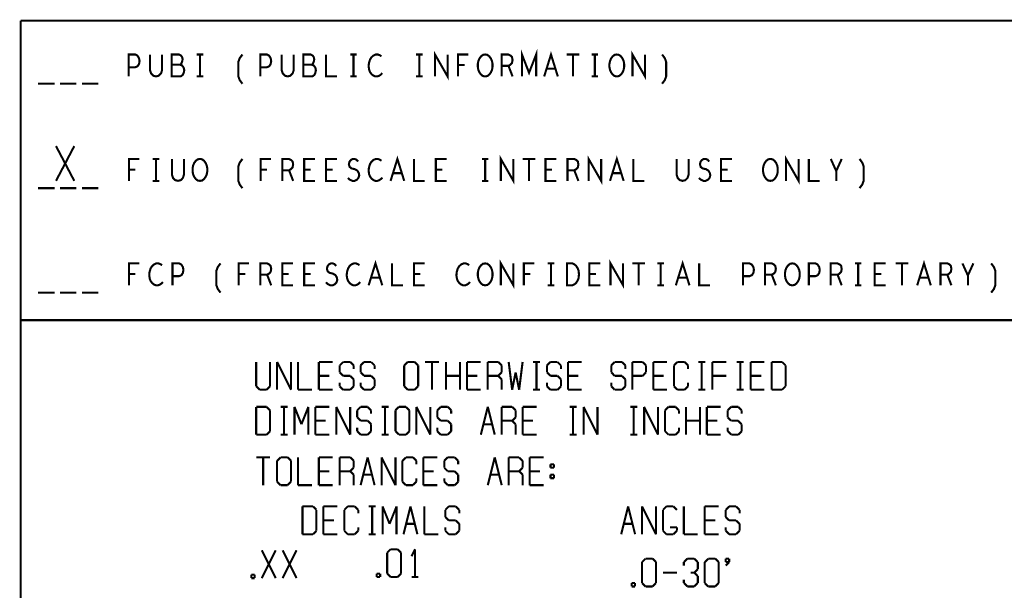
# Model space of a CAD drawing. Extents: x -16.7 to 17.3, y -13.5 to 8.5.
# Tile 25 of 37: x 5.9 to 8.7, y -11.9 to -10.3. Entities that reach past the tile are written whole.
import ezdxf

# ---------------------------------------------------------------- set-up
doc = ezdxf.new("R2010")
doc.units = 0
doc.layers.add('FAB_ART', color=2, linetype='CONTINUOUS')

msp = doc.modelspace()

# ---------------------------------------------------------------- linework, layer by layer
at = {"layer": 'FAB_ART', "const_width": 0.006}
for points in [[(5.8785, -10.292), (5.8785, -13.012)], [(5.8785, -10.292), (8.7285, -10.292)], [(7.31763, -10.452), (7.31763, -10.389), (7.338, -10.4415), (7.35837, -10.389), (7.35837, -10.452)], [(6.18833, -10.452), (6.18833, -10.389), (6.20713, -10.389), (6.2134, -10.39215), (6.2181, -10.3995), (6.21967, -10.4079), (6.2181, -10.4163), (6.21418, -10.4226), (6.20713, -10.42575), (6.18833, -10.42575)], [(6.24977, -10.389), (6.24977, -10.43415), (6.2529, -10.4436), (6.25917, -10.4499), (6.267, -10.452), (6.27483, -10.4499), (6.2811, -10.4436), (6.28423, -10.43415), (6.28423, -10.389)], [(6.33627, -10.4184), (6.3394, -10.41525), (6.34175, -10.41), (6.34332, -10.40265), (6.34175, -10.39635), (6.33862, -10.39215), (6.33313, -10.389), (6.31198, -10.389), (6.31198, -10.452), (6.33783, -10.452), (6.34332, -10.4478), (6.34645, -10.4415), (6.34802, -10.43415), (6.34645, -10.4268), (6.34175, -10.4205), (6.33627, -10.4184), (6.31198, -10.4184)], [(6.3836, -10.389), (6.4024, -10.389)], [(6.393, -10.389), (6.393, -10.452)], [(6.51508, -10.473), (6.50725, -10.4625), (6.50333, -10.452), (6.50333, -10.41), (6.50725, -10.3995), (6.51508, -10.389)], [(6.56633, -10.452), (6.56633, -10.389), (6.58513, -10.389), (6.5914, -10.39215), (6.5961, -10.3995), (6.59767, -10.4079), (6.5961, -10.4163), (6.59218, -10.4226), (6.58513, -10.42575), (6.56633, -10.42575)], [(6.62777, -10.389), (6.62777, -10.43415), (6.6309, -10.4436), (6.63717, -10.4499), (6.645, -10.452), (6.65283, -10.4499), (6.6591, -10.4436), (6.66223, -10.43415), (6.66223, -10.389)], [(6.71427, -10.4184), (6.7174, -10.41525), (6.71975, -10.41), (6.72132, -10.40265), (6.71975, -10.39635), (6.71662, -10.39215), (6.71113, -10.389), (6.68998, -10.389), (6.68998, -10.452), (6.71583, -10.452), (6.72132, -10.4478), (6.72445, -10.4415), (6.72602, -10.43415), (6.72445, -10.4268), (6.71975, -10.4205), (6.71427, -10.4184), (6.68998, -10.4184)], [(6.75533, -10.389), (6.75533, -10.452), (6.78667, -10.452)], [(6.8246, -10.389), (6.8434, -10.389)], [(6.834, -10.389), (6.834, -10.452)], [(6.91423, -10.39425), (6.90953, -10.3911), (6.90405, -10.389), (6.89778, -10.389), (6.89073, -10.39215), (6.88525, -10.3974), (6.88133, -10.4037), (6.8782, -10.4142), (6.87742, -10.42365), (6.87898, -10.4331), (6.88133, -10.4394), (6.88603, -10.4457), (6.89152, -10.4499), (6.897, -10.452), (6.90248, -10.452), (6.90797, -10.4499), (6.91267, -10.44675), (6.91658, -10.44255)], [(7.0136, -10.389), (7.0324, -10.389)], [(7.023, -10.389), (7.023, -10.452)], [(7.06798, -10.452), (7.06798, -10.389), (7.10402, -10.452), (7.10402, -10.389)], [(7.13412, -10.452), (7.13412, -10.389), (7.16388, -10.389)], [(7.212, -10.452), (7.20573, -10.45095), (7.20025, -10.44675), (7.19555, -10.44045), (7.19242, -10.4331), (7.19085, -10.4247), (7.19085, -10.4163), (7.19242, -10.4079), (7.19555, -10.40055), (7.20025, -10.39425), (7.20573, -10.39005), (7.212, -10.389), (7.21827, -10.39005), (7.22375, -10.39425), (7.22845, -10.40055), (7.23158, -10.4079), (7.23315, -10.4163), (7.23315, -10.4247), (7.23158, -10.4331), (7.22845, -10.44045), (7.22375, -10.44675), (7.21827, -10.45095), (7.212, -10.452)], [(7.25933, -10.452), (7.25933, -10.389), (7.27892, -10.389), (7.28518, -10.39215), (7.2891, -10.39635), (7.29067, -10.40475), (7.2891, -10.41315), (7.2844, -10.4184), (7.27892, -10.42155), (7.25933, -10.42155)], [(7.38142, -10.452), (7.401, -10.389), (7.42058, -10.452)], [(7.44598, -10.389), (7.48202, -10.389)], [(7.464, -10.389), (7.464, -10.452)], [(7.5176, -10.389), (7.5364, -10.389)], [(7.527, -10.389), (7.527, -10.452)], [(7.59, -10.452), (7.58373, -10.45095), (7.57825, -10.44675), (7.57355, -10.44045), (7.57042, -10.4331), (7.56885, -10.4247), (7.56885, -10.4163), (7.57042, -10.4079), (7.57355, -10.40055), (7.57825, -10.39425), (7.58373, -10.39005), (7.59, -10.389), (7.59627, -10.39005), (7.60175, -10.39425), (7.60645, -10.40055), (7.60958, -10.4079), (7.61115, -10.4163), (7.61115, -10.4247), (7.60958, -10.4331), (7.60645, -10.44045), (7.60175, -10.44675), (7.59627, -10.45095), (7.59, -10.452)], [(7.63498, -10.452), (7.63498, -10.389), (7.67102, -10.452), (7.67102, -10.389)], [(7.71992, -10.473), (7.72775, -10.4625), (7.73167, -10.452), (7.73167, -10.41), (7.72775, -10.3995), (7.71992, -10.389)], [(7.15292, -10.41945), (7.13412, -10.41945)], [(7.27892, -10.42155), (7.29067, -10.452)], [(7.41353, -10.42995), (7.38847, -10.42995)], [(6.3836, -10.452), (6.4024, -10.452)], [(6.8246, -10.452), (6.8434, -10.452)], [(7.0136, -10.452), (7.0324, -10.452)], [(7.5176, -10.452), (7.5364, -10.452)], [(5.9285, -10.473), (5.9755, -10.473)], [(5.9915, -10.473), (6.0385, -10.473)], [(6.0545, -10.473), (6.1015, -10.473)], [(5.97975, -10.752), (6.03225, -10.652)], [(5.97975, -10.652), (6.03225, -10.752)], [(6.18912, -10.752), (6.18912, -10.689), (6.21888, -10.689)], [(6.2576, -10.689), (6.2764, -10.689)], [(6.267, -10.689), (6.267, -10.752)], [(6.31277, -10.689), (6.31277, -10.73415), (6.3159, -10.7436), (6.32217, -10.7499), (6.33, -10.752), (6.33783, -10.7499), (6.3441, -10.7436), (6.34723, -10.73415), (6.34723, -10.689)], [(6.393, -10.752), (6.38673, -10.75095), (6.38125, -10.74675), (6.37655, -10.74045), (6.37342, -10.7331), (6.37185, -10.7247), (6.37185, -10.7163), (6.37342, -10.7079), (6.37655, -10.70055), (6.38125, -10.69425), (6.38673, -10.69005), (6.393, -10.689), (6.39927, -10.69005), (6.40475, -10.69425), (6.40945, -10.70055), (6.41258, -10.7079), (6.41415, -10.7163), (6.41415, -10.7247), (6.41258, -10.7331), (6.40945, -10.74045), (6.40475, -10.74675), (6.39927, -10.75095), (6.393, -10.752)], [(6.51508, -10.773), (6.50725, -10.7625), (6.50333, -10.752), (6.50333, -10.71), (6.50725, -10.6995), (6.51508, -10.689)], [(6.56712, -10.752), (6.56712, -10.689), (6.59688, -10.689)], [(6.62933, -10.752), (6.62933, -10.689), (6.64892, -10.689), (6.65518, -10.69215), (6.6591, -10.69635), (6.66067, -10.70475), (6.6591, -10.71315), (6.6544, -10.7184), (6.64892, -10.72155), (6.62933, -10.72155)], [(6.72367, -10.752), (6.69233, -10.752), (6.69233, -10.689), (6.72367, -10.689)], [(6.78667, -10.752), (6.75533, -10.752), (6.75533, -10.689), (6.78667, -10.689)], [(6.81755, -10.7436), (6.82382, -10.74885), (6.83087, -10.752), (6.83713, -10.752), (6.8434, -10.74885), (6.8481, -10.7436), (6.85045, -10.73625), (6.84888, -10.7289), (6.84497, -10.7226), (6.83792, -10.7184), (6.82852, -10.7163), (6.82303, -10.7121), (6.82068, -10.70475), (6.82225, -10.6974), (6.82617, -10.69215), (6.83165, -10.689), (6.83713, -10.689), (6.84262, -10.6911), (6.84732, -10.69635)], [(6.91423, -10.69425), (6.90953, -10.6911), (6.90405, -10.689), (6.89778, -10.689), (6.89073, -10.69215), (6.88525, -10.6974), (6.88133, -10.7037), (6.8782, -10.7142), (6.87742, -10.72365), (6.87898, -10.7331), (6.88133, -10.7394), (6.88603, -10.7457), (6.89152, -10.7499), (6.897, -10.752), (6.90248, -10.752), (6.90797, -10.7499), (6.91267, -10.74675), (6.91658, -10.74255)], [(6.94042, -10.752), (6.96, -10.689), (6.97958, -10.752)], [(7.00733, -10.689), (7.00733, -10.752), (7.03867, -10.752)], [(7.10167, -10.752), (7.07033, -10.752), (7.07033, -10.689), (7.10167, -10.689)], [(7.2026, -10.689), (7.2214, -10.689)], [(7.212, -10.689), (7.212, -10.752)], [(7.25698, -10.752), (7.25698, -10.689), (7.29302, -10.752), (7.29302, -10.689)], [(7.31998, -10.689), (7.35602, -10.689)], [(7.338, -10.689), (7.338, -10.752)], [(7.41667, -10.752), (7.38533, -10.752), (7.38533, -10.689), (7.41667, -10.689)], [(7.44833, -10.752), (7.44833, -10.689), (7.46792, -10.689), (7.47418, -10.69215), (7.4781, -10.69635), (7.47967, -10.70475), (7.4781, -10.71315), (7.4734, -10.7184), (7.46792, -10.72155), (7.44833, -10.72155)], [(7.50898, -10.752), (7.50898, -10.689), (7.54502, -10.752), (7.54502, -10.689)], [(7.57042, -10.752), (7.59, -10.689), (7.60958, -10.752)], [(7.63733, -10.689), (7.63733, -10.752), (7.66867, -10.752)], [(7.76177, -10.689), (7.76177, -10.73415), (7.7649, -10.7436), (7.77117, -10.7499), (7.779, -10.752), (7.78683, -10.7499), (7.7931, -10.7436), (7.79623, -10.73415), (7.79623, -10.689)], [(7.82555, -10.7436), (7.83182, -10.74885), (7.83887, -10.752), (7.84513, -10.752), (7.8514, -10.74885), (7.8561, -10.7436), (7.85845, -10.73625), (7.85688, -10.7289), (7.85297, -10.7226), (7.84592, -10.7184), (7.83652, -10.7163), (7.83103, -10.7121), (7.82868, -10.70475), (7.83025, -10.6974), (7.83417, -10.69215), (7.83965, -10.689), (7.84513, -10.689), (7.85062, -10.6911), (7.85532, -10.69635)], [(7.92067, -10.752), (7.88933, -10.752), (7.88933, -10.689), (7.92067, -10.689)], [(8.031, -10.752), (8.02473, -10.75095), (8.01925, -10.74675), (8.01455, -10.74045), (8.01142, -10.7331), (8.00985, -10.7247), (8.00985, -10.7163), (8.01142, -10.7079), (8.01455, -10.70055), (8.01925, -10.69425), (8.02473, -10.69005), (8.031, -10.689), (8.03727, -10.69005), (8.04275, -10.69425), (8.04745, -10.70055), (8.05058, -10.7079), (8.05215, -10.7163), (8.05215, -10.7247), (8.05058, -10.7331), (8.04745, -10.74045), (8.04275, -10.74675), (8.03727, -10.75095), (8.031, -10.752)], [(8.07598, -10.752), (8.07598, -10.689), (8.11202, -10.752), (8.11202, -10.689)], [(8.14133, -10.689), (8.14133, -10.752), (8.17267, -10.752)], [(8.22, -10.752), (8.22, -10.72365), (8.20433, -10.689)], [(8.23567, -10.689), (8.22, -10.72365)], [(8.28692, -10.773), (8.29475, -10.7625), (8.29867, -10.752), (8.29867, -10.71), (8.29475, -10.6995), (8.28692, -10.689)], [(6.20792, -10.71945), (6.18912, -10.71945)], [(6.58592, -10.71945), (6.56712, -10.71945)], [(6.64892, -10.72155), (6.66067, -10.752)], [(6.71113, -10.71945), (6.69233, -10.71945)], [(6.77413, -10.71945), (6.75533, -10.71945)], [(6.97253, -10.72995), (6.94747, -10.72995)], [(7.08913, -10.71945), (7.07033, -10.71945)], [(7.40413, -10.71945), (7.38533, -10.71945)], [(7.46792, -10.72155), (7.47967, -10.752)], [(7.60253, -10.72995), (7.57747, -10.72995)], [(7.90813, -10.71945), (7.88933, -10.71945)], [(5.9285, -10.773), (5.9755, -10.773)], [(5.9915, -10.773), (6.0385, -10.773)], [(6.0545, -10.773), (6.1015, -10.773)], [(6.2576, -10.752), (6.2764, -10.752)], [(7.2026, -10.752), (7.2214, -10.752)], [(6.18912, -11.052), (6.18912, -10.989), (6.21888, -10.989)], [(6.28423, -10.99425), (6.27953, -10.9911), (6.27405, -10.989), (6.26778, -10.989), (6.26073, -10.99215), (6.25525, -10.9974), (6.25133, -11.0037), (6.2482, -11.0142), (6.24742, -11.02365), (6.24898, -11.0331), (6.25133, -11.0394), (6.25603, -11.0457), (6.26152, -11.0499), (6.267, -11.052), (6.27248, -11.052), (6.27797, -11.0499), (6.28267, -11.04675), (6.28658, -11.04255)], [(6.31433, -11.052), (6.31433, -10.989), (6.33313, -10.989), (6.3394, -10.99215), (6.3441, -10.9995), (6.34567, -11.0079), (6.3441, -11.0163), (6.34018, -11.0226), (6.33313, -11.02575), (6.31433, -11.02575)], [(6.45208, -11.073), (6.44425, -11.0625), (6.44033, -11.052), (6.44033, -11.01), (6.44425, -10.9995), (6.45208, -10.989)], [(6.50412, -11.052), (6.50412, -10.989), (6.53388, -10.989)], [(6.56633, -11.052), (6.56633, -10.989), (6.58592, -10.989), (6.59218, -10.99215), (6.5961, -10.99635), (6.59767, -11.00475), (6.5961, -11.01315), (6.5914, -11.0184), (6.58592, -11.02155), (6.56633, -11.02155)], [(6.66067, -11.052), (6.62933, -11.052), (6.62933, -10.989), (6.66067, -10.989)], [(6.72367, -11.052), (6.69233, -11.052), (6.69233, -10.989), (6.72367, -10.989)], [(6.75455, -11.0436), (6.76082, -11.04885), (6.76787, -11.052), (6.77413, -11.052), (6.7804, -11.04885), (6.7851, -11.0436), (6.78745, -11.03625), (6.78588, -11.0289), (6.78197, -11.0226), (6.77492, -11.0184), (6.76552, -11.0163), (6.76003, -11.0121), (6.75768, -11.00475), (6.75925, -10.9974), (6.76317, -10.99215), (6.76865, -10.989), (6.77413, -10.989), (6.77962, -10.9911), (6.78432, -10.99635)], [(6.85123, -10.99425), (6.84653, -10.9911), (6.84105, -10.989), (6.83478, -10.989), (6.82773, -10.99215), (6.82225, -10.9974), (6.81833, -11.0037), (6.8152, -11.0142), (6.81442, -11.02365), (6.81598, -11.0331), (6.81833, -11.0394), (6.82303, -11.0457), (6.82852, -11.0499), (6.834, -11.052), (6.83948, -11.052), (6.84497, -11.0499), (6.84967, -11.04675), (6.85358, -11.04255)], [(6.87742, -11.052), (6.897, -10.989), (6.91658, -11.052)], [(6.94433, -10.989), (6.94433, -11.052), (6.97567, -11.052)], [(7.03867, -11.052), (7.00733, -11.052), (7.00733, -10.989), (7.03867, -10.989)], [(7.16623, -10.99425), (7.16153, -10.9911), (7.15605, -10.989), (7.14978, -10.989), (7.14273, -10.99215), (7.13725, -10.9974), (7.13333, -11.0037), (7.1302, -11.0142), (7.12942, -11.02365), (7.13098, -11.0331), (7.13333, -11.0394), (7.13803, -11.0457), (7.14352, -11.0499), (7.149, -11.052), (7.15448, -11.052), (7.15997, -11.0499), (7.16467, -11.04675), (7.16858, -11.04255)], [(7.212, -11.052), (7.20573, -11.05095), (7.20025, -11.04675), (7.19555, -11.04045), (7.19242, -11.0331), (7.19085, -11.0247), (7.19085, -11.0163), (7.19242, -11.0079), (7.19555, -11.00055), (7.20025, -10.99425), (7.20573, -10.99005), (7.212, -10.989), (7.21827, -10.99005), (7.22375, -10.99425), (7.22845, -11.00055), (7.23158, -11.0079), (7.23315, -11.0163), (7.23315, -11.0247), (7.23158, -11.0331), (7.22845, -11.04045), (7.22375, -11.04675), (7.21827, -11.05095), (7.212, -11.052)], [(7.25698, -11.052), (7.25698, -10.989), (7.29302, -11.052), (7.29302, -10.989)], [(7.32312, -11.052), (7.32312, -10.989), (7.35288, -10.989)], [(7.3916, -10.989), (7.4104, -10.989)], [(7.401, -10.989), (7.401, -11.052)], [(7.44677, -11.052), (7.44677, -10.989), (7.46243, -10.989), (7.4687, -10.99215), (7.4734, -10.99635), (7.47732, -11.00265), (7.48045, -11.01), (7.48123, -11.0205), (7.48045, -11.031), (7.47732, -11.03835), (7.4734, -11.04465), (7.4687, -11.04885), (7.46243, -11.052), (7.44677, -11.052)], [(7.54267, -11.052), (7.51133, -11.052), (7.51133, -10.989), (7.54267, -10.989)], [(7.57198, -11.052), (7.57198, -10.989), (7.60802, -11.052), (7.60802, -10.989)], [(7.63498, -10.989), (7.67102, -10.989)], [(7.653, -10.989), (7.653, -11.052)], [(7.7066, -10.989), (7.7254, -10.989)], [(7.716, -10.989), (7.716, -11.052)], [(7.75942, -11.052), (7.779, -10.989), (7.79858, -11.052)], [(7.82633, -10.989), (7.82633, -11.052), (7.85767, -11.052)], [(7.95233, -11.052), (7.95233, -10.989), (7.97113, -10.989), (7.9774, -10.99215), (7.9821, -10.9995), (7.98367, -11.0079), (7.9821, -11.0163), (7.97818, -11.0226), (7.97113, -11.02575), (7.95233, -11.02575)], [(8.01533, -11.052), (8.01533, -10.989), (8.03492, -10.989), (8.04118, -10.99215), (8.0451, -10.99635), (8.04667, -11.00475), (8.0451, -11.01315), (8.0404, -11.0184), (8.03492, -11.02155), (8.01533, -11.02155)], [(8.094, -11.052), (8.08773, -11.05095), (8.08225, -11.04675), (8.07755, -11.04045), (8.07442, -11.0331), (8.07285, -11.0247), (8.07285, -11.0163), (8.07442, -11.0079), (8.07755, -11.00055), (8.08225, -10.99425), (8.08773, -10.99005), (8.094, -10.989), (8.10027, -10.99005), (8.10575, -10.99425), (8.11045, -11.00055), (8.11358, -11.0079), (8.11515, -11.0163), (8.11515, -11.0247), (8.11358, -11.0331), (8.11045, -11.04045), (8.10575, -11.04675), (8.10027, -11.05095), (8.094, -11.052)], [(8.14133, -11.052), (8.14133, -10.989), (8.16013, -10.989), (8.1664, -10.99215), (8.1711, -10.9995), (8.17267, -11.0079), (8.1711, -11.0163), (8.16718, -11.0226), (8.16013, -11.02575), (8.14133, -11.02575)], [(8.20433, -11.052), (8.20433, -10.989), (8.22392, -10.989), (8.23018, -10.99215), (8.2341, -10.99635), (8.23567, -11.00475), (8.2341, -11.01315), (8.2294, -11.0184), (8.22392, -11.02155), (8.20433, -11.02155)], [(8.2736, -10.989), (8.2924, -10.989)], [(8.283, -10.989), (8.283, -11.052)], [(8.36167, -11.052), (8.33033, -11.052), (8.33033, -10.989), (8.36167, -10.989)], [(8.39098, -10.989), (8.42702, -10.989)], [(8.409, -10.989), (8.409, -11.052)], [(8.45242, -11.052), (8.472, -10.989), (8.49158, -11.052)], [(8.51933, -11.052), (8.51933, -10.989), (8.53892, -10.989), (8.54518, -10.99215), (8.5491, -10.99635), (8.55067, -11.00475), (8.5491, -11.01315), (8.5444, -11.0184), (8.53892, -11.02155), (8.51933, -11.02155)], [(8.598, -11.052), (8.598, -11.02365), (8.58233, -10.989)], [(8.61367, -10.989), (8.598, -11.02365)], [(8.66492, -11.073), (8.67275, -11.0625), (8.67667, -11.052), (8.67667, -11.01), (8.67275, -10.9995), (8.66492, -10.989)], [(6.20792, -11.01945), (6.18912, -11.01945)], [(6.52292, -11.01945), (6.50412, -11.01945)], [(6.58592, -11.02155), (6.59767, -11.052)], [(6.64813, -11.01945), (6.62933, -11.01945)], [(6.71113, -11.01945), (6.69233, -11.01945)], [(7.02613, -11.01945), (7.00733, -11.01945)], [(7.34192, -11.01945), (7.32312, -11.01945)], [(7.53013, -11.01945), (7.51133, -11.01945)], [(8.03492, -11.02155), (8.04667, -11.052)], [(8.22392, -11.02155), (8.23567, -11.052)], [(8.34913, -11.01945), (8.33033, -11.01945)], [(8.53892, -11.02155), (8.55067, -11.052)], [(6.90953, -11.02995), (6.88447, -11.02995)], [(7.3916, -11.052), (7.4104, -11.052)], [(7.7066, -11.052), (7.7254, -11.052)], [(7.79153, -11.02995), (7.76647, -11.02995)], [(8.2736, -11.052), (8.2924, -11.052)], [(8.48453, -11.02995), (8.45947, -11.02995)], [(5.9285, -11.073), (5.9755, -11.073)], [(5.9915, -11.073), (6.0385, -11.073)], [(6.0545, -11.073), (6.1015, -11.073)], [(6.3985, -11.152), (5.8785, -11.152), (11.2305, -11.152)], [(6.5545, -11.272), (6.5545, -11.342)], [(6.5945, -11.342), (6.5945, -11.272)], [(6.6145, -11.272), (6.6545, -11.352)], [(6.6145, -11.352), (6.6145, -11.272)], [(6.6545, -11.352), (6.6545, -11.272)], [(6.6745, -11.272), (6.6745, -11.352)], [(6.7345, -11.272), (6.7345, -11.352)], [(6.7745, -11.272), (6.7345, -11.272)], [(6.7945, -11.282), (6.8045, -11.272)], [(6.7945, -11.302), (6.7945, -11.282)], [(6.8045, -11.272), (6.8245, -11.272)], [(6.8245, -11.272), (6.8345, -11.282)], [(6.8345, -11.282), (6.8345, -11.292)], [(6.8545, -11.282), (6.8645, -11.272)], [(6.8545, -11.302), (6.8545, -11.282)], [(6.8645, -11.272), (6.8845, -11.272)], [(6.8845, -11.272), (6.8945, -11.282)], [(6.8945, -11.282), (6.8945, -11.292)], [(6.9795, -11.282), (6.9895, -11.272)], [(6.9795, -11.342), (6.9795, -11.282)], [(6.9895, -11.272), (7.0095, -11.272)], [(7.0095, -11.272), (7.0195, -11.282)], [(7.0195, -11.282), (7.0195, -11.342)], [(7.0395, -11.272), (7.0795, -11.272)], [(7.0595, -11.272), (7.0595, -11.352)], [(7.0995, -11.272), (7.0995, -11.352)], [(7.1395, -11.272), (7.1395, -11.352)], [(7.1595, -11.272), (7.1595, -11.352)], [(7.1995, -11.272), (7.1595, -11.272)], [(7.2195, -11.272), (7.2495, -11.272)], [(7.2195, -11.352), (7.2195, -11.272)], [(7.2495, -11.272), (7.2595, -11.282)], [(7.2595, -11.282), (7.2595, -11.302)], [(7.2795, -11.272), (7.2895, -11.352)], [(7.3095, -11.352), (7.3195, -11.272)], [(7.3495, -11.272), (7.3695, -11.272)], [(7.3595, -11.272), (7.3595, -11.352)], [(7.3895, -11.282), (7.3995, -11.272)], [(7.3895, -11.302), (7.3895, -11.282)], [(7.3995, -11.272), (7.4195, -11.272)], [(7.4195, -11.272), (7.4295, -11.282)], [(7.4295, -11.282), (7.4295, -11.292)], [(7.4495, -11.272), (7.4495, -11.352)], [(7.4895, -11.272), (7.4495, -11.272)], [(7.5745, -11.282), (7.5835, -11.272)], [(7.5745, -11.302), (7.5745, -11.282)], [(7.5835, -11.272), (7.6045, -11.272)], [(7.6045, -11.272), (7.6145, -11.282)], [(7.6145, -11.282), (7.6145, -11.292)], [(7.6345, -11.272), (7.6645, -11.272)], [(7.6345, -11.352), (7.6345, -11.272)], [(7.6645, -11.272), (7.6735, -11.282)], [(7.6735, -11.282), (7.6735, -11.302)], [(7.6945, -11.272), (7.6945, -11.352)], [(7.7345, -11.272), (7.6945, -11.272)], [(7.7635, -11.272), (7.7545, -11.282)], [(7.7545, -11.282), (7.7545, -11.342)], [(7.7845, -11.272), (7.7635, -11.272)], [(7.7945, -11.282), (7.7845, -11.272)], [(7.7945, -11.292), (7.7945, -11.282)], [(7.8245, -11.272), (7.8445, -11.272)], [(7.8335, -11.272), (7.8335, -11.352)], [(7.8645, -11.272), (7.8645, -11.352)], [(7.9045, -11.272), (7.8645, -11.272)], [(7.9345, -11.272), (7.9545, -11.272)], [(7.9445, -11.272), (7.9445, -11.352)], [(7.9745, -11.272), (7.9745, -11.352)], [(8.0135, -11.272), (7.9745, -11.272)], [(8.0345, -11.272), (8.0645, -11.272)], [(8.0345, -11.352), (8.0345, -11.272)], [(8.0645, -11.272), (8.0745, -11.282)], [(8.0745, -11.282), (8.0745, -11.342)], [(6.8045, -11.312), (6.7945, -11.302)], [(6.8645, -11.312), (6.8545, -11.302)], [(7.2595, -11.302), (7.2495, -11.312)], [(7.2895, -11.352), (7.2995, -11.302)], [(7.2995, -11.302), (7.3095, -11.352)], [(7.3995, -11.312), (7.3895, -11.302)], [(7.5835, -11.312), (7.5745, -11.302)], [(7.6735, -11.302), (7.6645, -11.312)], [(6.7345, -11.312), (6.7645, -11.312)], [(6.7945, -11.332), (6.7945, -11.342)], [(6.8245, -11.312), (6.8045, -11.312)], [(6.8345, -11.322), (6.8245, -11.312)], [(6.8345, -11.342), (6.8345, -11.322)], [(6.8545, -11.332), (6.8545, -11.342)], [(6.8845, -11.312), (6.8645, -11.312)], [(6.8945, -11.322), (6.8845, -11.312)], [(6.8945, -11.342), (6.8945, -11.322)], [(7.0995, -11.312), (7.1395, -11.312)], [(7.1595, -11.312), (7.1895, -11.312)], [(7.2495, -11.312), (7.2195, -11.312)], [(7.2495, -11.312), (7.2595, -11.322)], [(7.2595, -11.322), (7.2595, -11.352)], [(7.3895, -11.332), (7.3895, -11.342)], [(7.4195, -11.312), (7.3995, -11.312)], [(7.4295, -11.322), (7.4195, -11.312)], [(7.4295, -11.342), (7.4295, -11.322)], [(7.4495, -11.312), (7.4795, -11.312)], [(7.5745, -11.332), (7.5745, -11.342)], [(7.6045, -11.312), (7.5835, -11.312)], [(7.6145, -11.322), (7.6045, -11.312)], [(7.6145, -11.342), (7.6145, -11.322)], [(7.6645, -11.312), (7.6345, -11.312)], [(7.6945, -11.312), (7.7245, -11.312)], [(7.7945, -11.342), (7.7945, -11.332)], [(7.8645, -11.312), (7.8645, -11.352)], [(7.8645, -11.312), (7.9045, -11.312)], [(7.9745, -11.312), (8.0045, -11.312)], [(6.5545, -11.342), (6.5645, -11.352)], [(6.5645, -11.352), (6.5845, -11.352)], [(6.5845, -11.352), (6.5945, -11.342)], [(6.6745, -11.352), (6.7145, -11.352)], [(6.7345, -11.352), (6.7745, -11.352)], [(6.7945, -11.342), (6.8045, -11.352)], [(6.8045, -11.352), (6.8245, -11.352)], [(6.8245, -11.352), (6.8345, -11.342)], [(6.8545, -11.342), (6.8645, -11.352)], [(6.8645, -11.352), (6.8845, -11.352)], [(6.8845, -11.352), (6.8945, -11.342)], [(6.9895, -11.352), (6.9795, -11.342)], [(7.0095, -11.352), (6.9895, -11.352)], [(7.0195, -11.342), (7.0095, -11.352)], [(7.1595, -11.352), (7.1995, -11.352)], [(7.3495, -11.352), (7.3695, -11.352)], [(7.3895, -11.342), (7.3995, -11.352)], [(7.3995, -11.352), (7.4195, -11.352)], [(7.4195, -11.352), (7.4295, -11.342)], [(7.4495, -11.352), (7.4895, -11.352)], [(7.5745, -11.342), (7.5835, -11.352)], [(7.5835, -11.352), (7.6045, -11.352)], [(7.6045, -11.352), (7.6145, -11.342)], [(7.6945, -11.352), (7.7345, -11.352)], [(7.7545, -11.342), (7.7635, -11.352)], [(7.7635, -11.352), (7.7845, -11.352)], [(7.7845, -11.352), (7.7945, -11.342)], [(7.8245, -11.352), (7.8445, -11.352)], [(7.9345, -11.352), (7.9545, -11.352)], [(7.9745, -11.352), (8.0135, -11.352)], [(8.0645, -11.352), (8.0345, -11.352)], [(8.0745, -11.342), (8.0645, -11.352)], [(6.5545, -11.401), (6.5845, -11.401)], [(6.5545, -11.481), (6.5545, -11.401)], [(6.5845, -11.401), (6.5945, -11.411)], [(6.5945, -11.411), (6.5945, -11.471)], [(6.6245, -11.401), (6.6445, -11.401)], [(6.6345, -11.401), (6.6345, -11.481)], [(6.6645, -11.401), (6.6845, -11.451)], [(6.6645, -11.481), (6.6645, -11.401)], [(6.6845, -11.451), (6.7045, -11.401)], [(6.7045, -11.401), (6.7045, -11.481)], [(6.7245, -11.401), (6.7245, -11.481)], [(6.7645, -11.401), (6.7245, -11.401)], [(6.7845, -11.401), (6.8245, -11.481)], [(6.7845, -11.481), (6.7845, -11.401)], [(6.8245, -11.481), (6.8245, -11.401)], [(6.8445, -11.411), (6.8545, -11.401)], [(6.8445, -11.431), (6.8445, -11.411)], [(6.8545, -11.401), (6.8745, -11.401)], [(6.8745, -11.401), (6.8845, -11.411)], [(6.8845, -11.411), (6.8845, -11.421)], [(6.9145, -11.401), (6.9345, -11.401)], [(6.9245, -11.401), (6.9245, -11.481)], [(6.9545, -11.411), (6.9645, -11.401)], [(6.9545, -11.471), (6.9545, -11.411)], [(6.9645, -11.401), (6.9845, -11.401)], [(6.9845, -11.401), (6.9945, -11.411)], [(6.9945, -11.411), (6.9945, -11.471)], [(7.0145, -11.401), (7.0545, -11.481)], [(7.0145, -11.481), (7.0145, -11.401)], [(7.0545, -11.481), (7.0545, -11.401)], [(7.0745, -11.411), (7.0845, -11.401)], [(7.0745, -11.431), (7.0745, -11.411)], [(7.0845, -11.401), (7.1045, -11.401)], [(7.1045, -11.401), (7.1145, -11.411)], [(7.1145, -11.411), (7.1145, -11.421)], [(7.1995, -11.481), (7.2195, -11.401)], [(7.2195, -11.401), (7.2395, -11.481)], [(7.2595, -11.401), (7.2895, -11.401)], [(7.2595, -11.481), (7.2595, -11.401)], [(7.2895, -11.401), (7.2995, -11.411)], [(7.2995, -11.411), (7.2995, -11.431)], [(7.3195, -11.401), (7.3195, -11.481)], [(7.3595, -11.401), (7.3195, -11.401)], [(7.4545, -11.401), (7.4745, -11.401)], [(7.4645, -11.401), (7.4645, -11.481)], [(7.4945, -11.401), (7.5345, -11.481)], [(7.4945, -11.481), (7.4945, -11.401)], [(7.5345, -11.481), (7.5345, -11.401)], [(7.6285, -11.401), (7.6485, -11.401)], [(7.6385, -11.401), (7.6385, -11.481)], [(7.6685, -11.401), (7.7085, -11.481)], [(7.6685, -11.481), (7.6685, -11.401)], [(7.7085, -11.481), (7.7085, -11.401)], [(7.7385, -11.401), (7.7285, -11.411)], [(7.7285, -11.411), (7.7285, -11.471)], [(7.7585, -11.401), (7.7385, -11.401)], [(7.7685, -11.411), (7.7585, -11.401)], [(7.7685, -11.421), (7.7685, -11.411)], [(7.7885, -11.401), (7.7885, -11.481)], [(7.8285, -11.401), (7.8285, -11.481)], [(7.8485, -11.401), (7.8485, -11.481)], [(7.8885, -11.401), (7.8485, -11.401)], [(7.9085, -11.411), (7.9185, -11.401)], [(7.9085, -11.431), (7.9085, -11.411)], [(7.9185, -11.401), (7.9385, -11.401)], [(7.9385, -11.401), (7.9485, -11.411)], [(7.9485, -11.411), (7.9485, -11.421)], [(6.7245, -11.441), (6.7545, -11.441)], [(6.8545, -11.441), (6.8445, -11.431)], [(6.8745, -11.441), (6.8545, -11.441)], [(6.8845, -11.451), (6.8745, -11.441)], [(6.8845, -11.471), (6.8845, -11.451)], [(7.0845, -11.441), (7.0745, -11.431)], [(7.1045, -11.441), (7.0845, -11.441)], [(7.1145, -11.451), (7.1045, -11.441)], [(7.1145, -11.471), (7.1145, -11.451)], [(7.2095, -11.451), (7.2295, -11.451)], [(7.2895, -11.441), (7.2595, -11.441)], [(7.2995, -11.431), (7.2895, -11.441)], [(7.2895, -11.441), (7.2995, -11.451)], [(7.2995, -11.451), (7.2995, -11.481)], [(7.3195, -11.441), (7.3495, -11.441)], [(7.7885, -11.441), (7.8285, -11.441)], [(7.8485, -11.441), (7.8785, -11.441)], [(7.9185, -11.441), (7.9085, -11.431)], [(7.9385, -11.441), (7.9185, -11.441)], [(7.9485, -11.451), (7.9385, -11.441)], [(7.9485, -11.471), (7.9485, -11.451)], [(6.5945, -11.471), (6.5845, -11.481)], [(6.8445, -11.461), (6.8445, -11.471)], [(6.8445, -11.471), (6.8545, -11.481)], [(6.8745, -11.481), (6.8845, -11.471)], [(6.9645, -11.481), (6.9545, -11.471)], [(6.9945, -11.471), (6.9845, -11.481)], [(7.0745, -11.461), (7.0745, -11.471)], [(7.0745, -11.471), (7.0845, -11.481)], [(7.1045, -11.481), (7.1145, -11.471)], [(7.7285, -11.471), (7.7385, -11.481)], [(7.7585, -11.481), (7.7685, -11.471)], [(7.7685, -11.471), (7.7685, -11.461)], [(7.9085, -11.461), (7.9085, -11.471)], [(7.9085, -11.471), (7.9185, -11.481)], [(7.9385, -11.481), (7.9485, -11.471)], [(6.5845, -11.481), (6.5545, -11.481)], [(6.6245, -11.481), (6.6445, -11.481)], [(6.7245, -11.481), (6.7645, -11.481)], [(6.8545, -11.481), (6.8745, -11.481)], [(6.9145, -11.481), (6.9345, -11.481)], [(6.9845, -11.481), (6.9645, -11.481)], [(7.0845, -11.481), (7.1045, -11.481)], [(7.3195, -11.481), (7.3595, -11.481)], [(7.4545, -11.481), (7.4745, -11.481)], [(7.6285, -11.481), (7.6485, -11.481)], [(7.7385, -11.481), (7.7585, -11.481)], [(7.8485, -11.481), (7.8885, -11.481)], [(7.9185, -11.481), (7.9385, -11.481)], [(6.5545, -11.546), (6.5945, -11.546)], [(6.5745, -11.546), (6.5745, -11.626)], [(6.6145, -11.556), (6.6245, -11.546)], [(6.6145, -11.616), (6.6145, -11.556)], [(6.6245, -11.546), (6.6445, -11.546)], [(6.6445, -11.546), (6.6545, -11.556)], [(6.6545, -11.556), (6.6545, -11.616)], [(6.6745, -11.546), (6.6745, -11.626)], [(6.7345, -11.546), (6.7345, -11.626)], [(6.7745, -11.546), (6.7345, -11.546)], [(6.7945, -11.546), (6.8245, -11.546)], [(6.7945, -11.626), (6.7945, -11.546)], [(6.8245, -11.546), (6.8345, -11.556)], [(6.8345, -11.556), (6.8345, -11.576)], [(6.8545, -11.626), (6.8745, -11.546)], [(6.8745, -11.546), (6.8945, -11.626)], [(6.9145, -11.546), (6.9545, -11.626)], [(6.9145, -11.626), (6.9145, -11.546)], [(6.9545, -11.626), (6.9545, -11.546)], [(6.9845, -11.546), (6.9745, -11.556)], [(6.9745, -11.556), (6.9745, -11.616)], [(7.0045, -11.546), (6.9845, -11.546)], [(7.0145, -11.556), (7.0045, -11.546)], [(7.0145, -11.566), (7.0145, -11.556)], [(7.0345, -11.546), (7.0345, -11.626)], [(7.0745, -11.546), (7.0345, -11.546)], [(7.0945, -11.556), (7.1045, -11.546)], [(7.0945, -11.576), (7.0945, -11.556)], [(7.1045, -11.546), (7.1245, -11.546)], [(7.1245, -11.546), (7.1345, -11.556)], [(7.1345, -11.556), (7.1345, -11.566)], [(7.2195, -11.626), (7.2395, -11.546)], [(7.2395, -11.546), (7.2595, -11.626)], [(7.2795, -11.546), (7.3095, -11.546)], [(7.2795, -11.626), (7.2795, -11.546)], [(7.3095, -11.546), (7.3195, -11.556)], [(7.3195, -11.556), (7.3195, -11.576)], [(7.3395, -11.546), (7.3395, -11.626)], [(7.3795, -11.546), (7.3395, -11.546)], [(6.7345, -11.586), (6.7645, -11.586)], [(6.8245, -11.586), (6.7945, -11.586)], [(6.8345, -11.576), (6.8245, -11.586)], [(6.8245, -11.586), (6.8345, -11.596)], [(7.0345, -11.586), (7.0645, -11.586)], [(7.1045, -11.586), (7.0945, -11.576)], [(7.1245, -11.586), (7.1045, -11.586)], [(7.1345, -11.596), (7.1245, -11.586)], [(7.3095, -11.586), (7.2795, -11.586)], [(7.3195, -11.576), (7.3095, -11.586)], [(7.3095, -11.586), (7.3195, -11.596)], [(7.3395, -11.586), (7.3695, -11.586)], [(7.3995, -11.566), (7.3995, -11.576)], [(7.4095, -11.566), (7.3995, -11.566)], [(7.3995, -11.576), (7.4095, -11.576)], [(7.4095, -11.576), (7.4095, -11.566)], [(6.6245, -11.626), (6.6145, -11.616)], [(6.6545, -11.616), (6.6445, -11.626)], [(6.8345, -11.596), (6.8345, -11.626)], [(6.8645, -11.596), (6.8845, -11.596)], [(6.9745, -11.616), (6.9845, -11.626)], [(7.0045, -11.626), (7.0145, -11.616)], [(7.0145, -11.616), (7.0145, -11.606)], [(7.0945, -11.606), (7.0945, -11.616)], [(7.0945, -11.616), (7.1045, -11.626)], [(7.1245, -11.626), (7.1345, -11.616)], [(7.1345, -11.616), (7.1345, -11.596)], [(7.2295, -11.596), (7.2495, -11.596)], [(7.3195, -11.596), (7.3195, -11.626)], [(7.3995, -11.596), (7.3995, -11.606)], [(7.4095, -11.596), (7.3995, -11.596)], [(7.3995, -11.606), (7.4095, -11.606)], [(7.4095, -11.606), (7.4095, -11.596)], [(6.6445, -11.626), (6.6245, -11.626)], [(6.6745, -11.626), (6.7145, -11.626)], [(6.7345, -11.626), (6.7745, -11.626)], [(6.9845, -11.626), (7.0045, -11.626)], [(7.0345, -11.626), (7.0745, -11.626)], [(7.1045, -11.626), (7.1245, -11.626)], [(7.3395, -11.626), (7.3795, -11.626)], [(6.6875, -11.767), (6.6875, -11.687)], [(6.6875, -11.687), (6.7175, -11.687)], [(6.7175, -11.687), (6.7275, -11.697)], [(6.7275, -11.697), (6.7275, -11.757)], [(6.7475, -11.687), (6.7475, -11.767)], [(6.7875, -11.687), (6.7475, -11.687)], [(6.8175, -11.687), (6.8075, -11.697)], [(6.8075, -11.697), (6.8075, -11.757)], [(6.8375, -11.687), (6.8175, -11.687)], [(6.8475, -11.697), (6.8375, -11.687)], [(6.8475, -11.707), (6.8475, -11.697)], [(6.8775, -11.687), (6.8975, -11.687)], [(6.8875, -11.687), (6.8875, -11.767)], [(6.9175, -11.767), (6.9175, -11.687)], [(6.9175, -11.687), (6.9375, -11.737)], [(6.9375, -11.737), (6.9575, -11.687)], [(6.9575, -11.687), (6.9575, -11.767)], [(6.9775, -11.767), (6.9975, -11.687)], [(6.9975, -11.687), (7.0175, -11.767)], [(7.0375, -11.687), (7.0375, -11.767)], [(7.0975, -11.697), (7.1075, -11.687)], [(7.0975, -11.717), (7.0975, -11.697)], [(7.1075, -11.687), (7.1275, -11.687)], [(7.1275, -11.687), (7.1375, -11.697)], [(7.1375, -11.697), (7.1375, -11.707)], [(7.6025, -11.767), (7.6225, -11.687)], [(7.6225, -11.687), (7.6425, -11.767)], [(7.6625, -11.687), (7.7025, -11.767)], [(7.6625, -11.767), (7.6625, -11.687)], [(7.7025, -11.767), (7.7025, -11.687)], [(7.7325, -11.687), (7.7225, -11.697)], [(7.7225, -11.697), (7.7225, -11.757)], [(7.7525, -11.687), (7.7325, -11.687)], [(7.7625, -11.697), (7.7525, -11.687)], [(7.7825, -11.687), (7.7825, -11.767)], [(7.8425, -11.687), (7.8425, -11.767)], [(7.8825, -11.687), (7.8425, -11.687)], [(7.9025, -11.697), (7.9125, -11.687)], [(7.9025, -11.717), (7.9025, -11.697)], [(7.9125, -11.687), (7.9325, -11.687)], [(7.9325, -11.687), (7.9425, -11.697)], [(7.9425, -11.697), (7.9425, -11.707)], [(6.7475, -11.727), (6.7775, -11.727)], [(7.1075, -11.727), (7.0975, -11.717)], [(7.1275, -11.727), (7.1075, -11.727)], [(7.1375, -11.737), (7.1275, -11.727)], [(7.8425, -11.727), (7.8725, -11.727)], [(7.9125, -11.727), (7.9025, -11.717)], [(7.9325, -11.727), (7.9125, -11.727)], [(7.9425, -11.737), (7.9325, -11.727)], [(6.7275, -11.757), (6.7175, -11.767)], [(6.8075, -11.757), (6.8175, -11.767)], [(6.8375, -11.767), (6.8475, -11.757)], [(6.8475, -11.757), (6.8475, -11.747)], [(6.9875, -11.737), (7.0075, -11.737)], [(7.0975, -11.747), (7.0975, -11.757)], [(7.0975, -11.757), (7.1075, -11.767)], [(7.1275, -11.767), (7.1375, -11.757)], [(7.1375, -11.757), (7.1375, -11.737)], [(7.6125, -11.737), (7.6325, -11.737)], [(7.7225, -11.757), (7.7325, -11.767)], [(7.7625, -11.747), (7.7425, -11.747)], [(7.7525, -11.767), (7.7625, -11.757)], [(7.7625, -11.757), (7.7625, -11.747)], [(7.9025, -11.747), (7.9025, -11.757)], [(7.9025, -11.757), (7.9125, -11.767)], [(7.9325, -11.767), (7.9425, -11.757)], [(7.9425, -11.757), (7.9425, -11.737)], [(6.7175, -11.767), (6.6875, -11.767)], [(6.7475, -11.767), (6.7875, -11.767)], [(6.8175, -11.767), (6.8375, -11.767)], [(6.8775, -11.767), (6.8975, -11.767)], [(7.0375, -11.767), (7.0775, -11.767)], [(7.1075, -11.767), (7.1275, -11.767)], [(7.7325, -11.767), (7.7525, -11.767)], [(7.7825, -11.767), (7.8225, -11.767)], [(7.8425, -11.767), (7.8825, -11.767)], [(7.9125, -11.767), (7.9325, -11.767)], [(6.5705, -11.893), (6.6105, -11.813)], [(6.5705, -11.813), (6.6105, -11.893)], [(6.6305, -11.893), (6.6705, -11.813)], [(6.6305, -11.813), (6.6705, -11.893)], [(6.9405, -11.81), (6.9305, -11.82)], [(6.9305, -11.82), (6.9305, -11.88)], [(6.9605, -11.81), (6.9405, -11.81)], [(6.9705, -11.82), (6.9605, -11.81)], [(6.9705, -11.88), (6.9705, -11.82)], [(7.0005, -11.83), (7.0105, -11.81)], [(7.0105, -11.81), (7.0105, -11.89)], [(7.6725, -11.837), (7.6625, -11.847)], [(7.6625, -11.847), (7.6625, -11.907)], [(7.6925, -11.837), (7.6725, -11.837)], [(7.7025, -11.847), (7.6925, -11.837)], [(7.7025, -11.907), (7.7025, -11.847)], [(7.7825, -11.847), (7.7925, -11.837)], [(7.7825, -11.857), (7.7825, -11.847)], [(7.7925, -11.837), (7.8125, -11.837)], [(7.8125, -11.837), (7.8225, -11.847)], [(7.8225, -11.847), (7.8225, -11.867)], [(7.8525, -11.837), (7.8425, -11.847)], [(7.8425, -11.847), (7.8425, -11.907)], [(7.8725, -11.837), (7.8525, -11.837)], [(7.8825, -11.847), (7.8725, -11.837)], [(7.8825, -11.907), (7.8825, -11.847)], [(7.9025, -11.837), (7.9125, -11.837)], [(7.9025, -11.847), (7.9025, -11.837)], [(7.9125, -11.847), (7.9025, -11.857)], [(7.9125, -11.847), (7.9025, -11.847)], [(7.9125, -11.837), (7.9125, -11.847)], [(7.8225, -11.867), (7.8125, -11.877)], [(6.5405, -11.883), (6.5505, -11.883)], [(6.5405, -11.893), (6.5405, -11.883)], [(6.5505, -11.893), (6.5405, -11.893)], [(6.5505, -11.883), (6.5505, -11.893)], [(6.9005, -11.88), (6.9105, -11.88)], [(6.9005, -11.89), (6.9005, -11.88)], [(6.9105, -11.89), (6.9005, -11.89)], [(6.9105, -11.88), (6.9105, -11.89)], [(6.9305, -11.88), (6.9405, -11.89)], [(6.9405, -11.89), (6.9605, -11.89)], [(6.9605, -11.89), (6.9705, -11.88)], [(7.0005, -11.89), (7.0205, -11.89)], [(7.7225, -11.877), (7.7625, -11.877)], [(7.7825, -11.907), (7.7825, -11.897)], [(7.8125, -11.877), (7.8025, -11.877)], [(7.8125, -11.877), (7.8225, -11.887)], [(7.8225, -11.887), (7.8225, -11.907)], [(7.6325, -11.907), (7.6425, -11.907)], [(7.6325, -11.917), (7.6325, -11.907)], [(7.6425, -11.917), (7.6325, -11.917)], [(7.6425, -11.907), (7.6425, -11.917)], [(7.6625, -11.907), (7.6725, -11.917)], [(7.6725, -11.917), (7.6925, -11.917)], [(7.6925, -11.917), (7.7025, -11.907)], [(7.7925, -11.917), (7.7825, -11.907)], [(7.8125, -11.917), (7.7925, -11.917)], [(7.8225, -11.907), (7.8125, -11.917)], [(7.8425, -11.907), (7.8525, -11.917)], [(7.8525, -11.917), (7.8725, -11.917)], [(7.8725, -11.917), (7.8825, -11.907)]]:
    msp.add_lwpolyline(points, dxfattribs=at)

doc.saveas('drawing.dxf')
